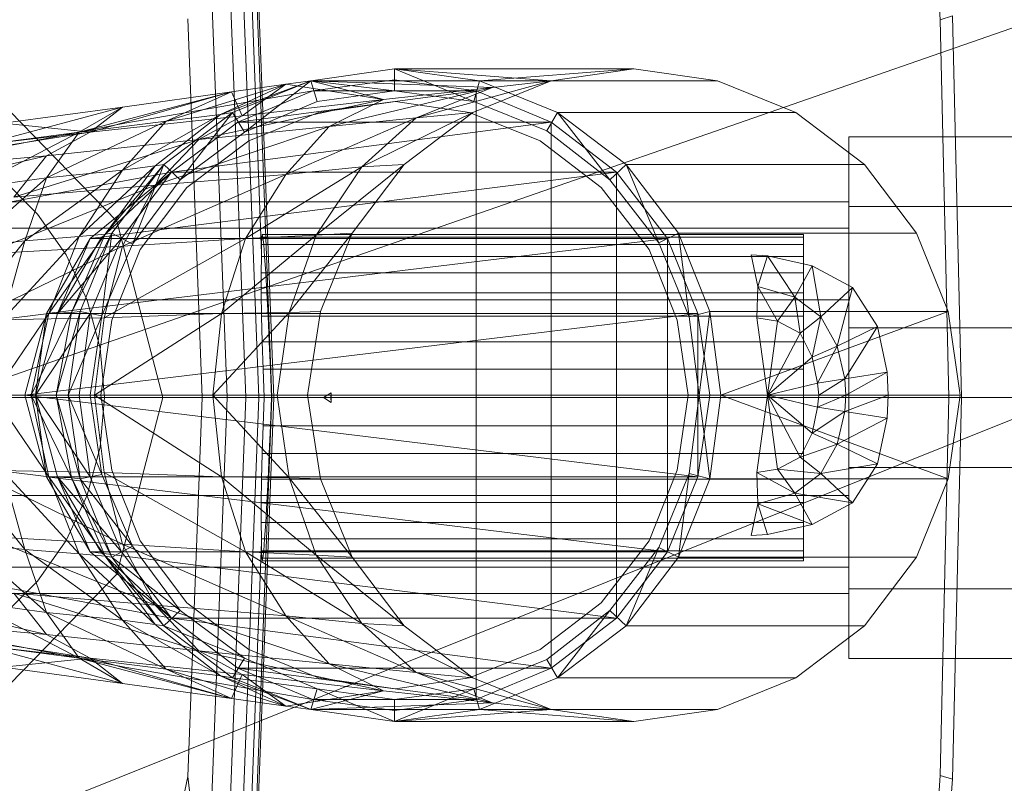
# Model space of a CAD drawing. Header units: metres. Extents: x 391.1 to 430.4, y 12.7 to 28.9.
# Tile 75 of 165: x 405.6401 to 405.7307, y 26.3574 to 26.4276. Entities that reach past the tile are written whole.
import ezdxf

# ---------------------------------------------------------------- set-up
doc = ezdxf.new("R2010")
doc.units = ezdxf.units.M
doc.layers.add('02_MOBILIARIO', color=7, linetype='Continuous', lineweight=18)
doc.layers.add('A-DETL-____-MBND', color=7, linetype='Continuous', lineweight=18)

# ---------------------------------------------------------------- blocks, each defined once
blk = doc.blocks.new('Family - Rentamans PB-155578-01_FON_P0')
at = {"layer": 'A-DETL-____-MBND', "color": 253, "true_color": 0xaaaaaa}
for p, q in [((0.189155, 0.260961), (0.192131, 0.182758)), ((0.189025, 0.259811), (0.191957, 0.182758)), ((0.188685, 0.256826), (0.191, 0.196014)), ((0.250628, 0.255995), (0.253407, 0.217509)), ((0.188111, 0.251774), (0.190738, 0.182758)), ((0.18722, 0.243939), (0.189549, 0.182758)), ((0.185931, 0.232599), (0.187828, 0.182758)), ((0.162272, 0.182758), (0.265, 0.218497)), ((0.184225, 0.217586), (0.18555, 0.182758)), ((0.253407, 0.217509), (0.254536, 0.217856)), ((0.253407, 0.217509), (0.25421, 0.182758)), ((0.254536, 0.217856), (0.255347, 0.182758)), ((0.195528, 0.211886), (0.203229, 0.212986)), ((0.203229, 0.212986), (0.217628, 0.211886)), ((0.203229, 0.212986), (0.225229, 0.212986)), ((0.203229, 0.210986), (0.203229, 0.212986)), ((0.203229, 0.212986), (0.211028, 0.211886)), ((0.210528, 0.209986), (0.203229, 0.212986)), ((0.211028, 0.211886), (0.225229, 0.212986)), ((0.225229, 0.212986), (0.217628, 0.211886)), ((0.232928, 0.211886), (0.225229, 0.212986)), ((0.187229, 0.208787), (0.195528, 0.211886)), ((0.188328, 0.208986), (0.195528, 0.211886)), ((0.188328, 0.208986), (0.195528, 0.211886)), ((0.195528, 0.211886), (0.188328, 0.208986)), ((0.189428, 0.207186), (0.195528, 0.211886)), ((0.193229, 0.211587), (0.195528, 0.211886)), ((0.195528, 0.211886), (0.217628, 0.211886)), ((0.212229, 0.211287), (0.195528, 0.211886)), ((0.202229, 0.210186), (0.195528, 0.211886)), ((0.195528, 0.211886), (0.203229, 0.210986)), ((0.195528, 0.211886), (0.196128, 0.209986)), ((0.196128, 0.209986), (0.195528, 0.211886)), ((0.203229, 0.211986), (0.195729, 0.210986)), ((0.203229, 0.211986), (0.195729, 0.210986)), ((0.203229, 0.211986), (0.195729, 0.210986)), ((0.203229, 0.211986), (0.195729, 0.210986)), ((0.210729, 0.210986), (0.203229, 0.211986)), ((0.210729, 0.210986), (0.203229, 0.211986)), ((0.210729, 0.210986), (0.203229, 0.211986)), ((0.205229, 0.208486), (0.217628, 0.211886)), ((0.217628, 0.211886), (0.210428, 0.208986)), ((0.210528, 0.209986), (0.211028, 0.211886)), ((0.211028, 0.211886), (0.232928, 0.211886)), ((0.211028, 0.211886), (0.218229, 0.208986)), ((0.212229, 0.211287), (0.217628, 0.211886)), ((0.240128, 0.208986), (0.232928, 0.211886)), ((0.178428, 0.207986), (0.195729, 0.210986)), ((0.195729, 0.210986), (0.178428, 0.207986)), ((0.193229, 0.211587), (0.182229, 0.208186)), ((0.193229, 0.211587), (0.187229, 0.208787)), ((0.188229, 0.210886), (0.193229, 0.211587)), ((0.195729, 0.210986), (0.188828, 0.208087)), ((0.195729, 0.210986), (0.188828, 0.208087)), ((0.188828, 0.208087), (0.210729, 0.210986)), ((0.195729, 0.210986), (0.188828, 0.208087)), ((0.188828, 0.208087), (0.195729, 0.210986)), ((0.195729, 0.210986), (0.188828, 0.208087)), ((0.195729, 0.210986), (0.188828, 0.208087)), ((0.188828, 0.208087), (0.195729, 0.210986)), ((0.189229, 0.208686), (0.193229, 0.211587)), ((0.202229, 0.210186), (0.193229, 0.211587)), ((0.195729, 0.210986), (0.210729, 0.210986)), ((0.196128, 0.209986), (0.203229, 0.210986)), ((0.196128, 0.209986), (0.203229, 0.210986)), ((0.197229, 0.207686), (0.212229, 0.211287)), ((0.212229, 0.211287), (0.202229, 0.210186)), ((0.203229, 0.210986), (0.210528, 0.209986)), ((0.203229, 0.210986), (0.210528, 0.209986)), ((0.205229, 0.208486), (0.212229, 0.211287)), ((0.210729, 0.154986), (0.210729, 0.210986)), ((0.217628, 0.208087), (0.210729, 0.210986)), ((0.217628, 0.208087), (0.210729, 0.210986)), ((0.217628, 0.208087), (0.210729, 0.210986)), ((0.166119, 0.210876), (0.177701, 0.198992)), ((0.177701, 0.198992), (0.166119, 0.210876)), ((0.188229, 0.210886), (0.174229, 0.207186)), ((0.175229, 0.207186), (0.188229, 0.210886)), ((0.178229, 0.209486), (0.188229, 0.210886)), ((0.188229, 0.210886), (0.182229, 0.208186)), ((0.185229, 0.206486), (0.202229, 0.210186)), ((0.189229, 0.208686), (0.188229, 0.210886)), ((0.202229, 0.210186), (0.189229, 0.208686)), ((0.197229, 0.207686), (0.202229, 0.210186)), ((0.178229, 0.209486), (0.165229, 0.205986)), ((0.167229, 0.207986), (0.178229, 0.209486)), ((0.178229, 0.209486), (0.174229, 0.207186)), ((0.175229, 0.207186), (0.178229, 0.209486)), ((0.189428, 0.207186), (0.196128, 0.209986)), ((0.189428, 0.207186), (0.196128, 0.209986)), ((0.203328, 0.209986), (0.196229, 0.208986)), ((0.196229, 0.208986), (0.203328, 0.209986)), ((0.210128, 0.208986), (0.203328, 0.209986)), ((0.203328, 0.209986), (0.210128, 0.208986)), ((0.210528, 0.209986), (0.217229, 0.207287)), ((0.210528, 0.209986), (0.217229, 0.207287)), ((0.175229, 0.207186), (0.189229, 0.208686)), ((0.178229, 0.203686), (0.187229, 0.208787)), ((0.187229, 0.208787), (0.181229, 0.204087)), ((0.188328, 0.208986), (0.182028, 0.204186)), ((0.182028, 0.204186), (0.188328, 0.208986)), ((0.188328, 0.208986), (0.182028, 0.204186)), ((0.182229, 0.208186), (0.187229, 0.208787)), ((0.188328, 0.208986), (0.183528, 0.202787)), ((0.185229, 0.206486), (0.189229, 0.208686)), ((0.187229, 0.208787), (0.188328, 0.208986)), ((0.188328, 0.208986), (0.189428, 0.207186)), ((0.196229, 0.208986), (0.189828, 0.206386)), ((0.189828, 0.206386), (0.196229, 0.208986)), ((0.193229, 0.203287), (0.205229, 0.208486)), ((0.197229, 0.207686), (0.205229, 0.208486)), ((0.200229, 0.203986), (0.210428, 0.208986)), ((0.200229, 0.203986), (0.205229, 0.208486)), ((0.210428, 0.208986), (0.204128, 0.204186)), ((0.205229, 0.208486), (0.210428, 0.208986)), ((0.216628, 0.206386), (0.210128, 0.208986)), ((0.210128, 0.208986), (0.216628, 0.206386)), ((0.217229, 0.207287), (0.218229, 0.208986)), ((0.218229, 0.208986), (0.240128, 0.208986)), ((0.218229, 0.208986), (0.224528, 0.204186)), ((0.223028, 0.202787), (0.218229, 0.208986)), ((0.246428, 0.204186), (0.240128, 0.208986)), ((0.126428, 0.197986), (0.178428, 0.207986)), ((0.126428, 0.197986), (0.178428, 0.207986)), ((0.175229, 0.207186), (0.167229, 0.207986)), ((0.182229, 0.208186), (0.171229, 0.202986)), ((0.174229, 0.207186), (0.182229, 0.208186)), ((0.182229, 0.208186), (0.178229, 0.203686)), ((0.181229, 0.202287), (0.197229, 0.207686)), ((0.188828, 0.208087), (0.182729, 0.203486)), ((0.188828, 0.208087), (0.182729, 0.203486)), ((0.182729, 0.203486), (0.188828, 0.208087)), ((0.188828, 0.208087), (0.182729, 0.203486)), ((0.182729, 0.203486), (0.217628, 0.208087)), ((0.188828, 0.208087), (0.182729, 0.203486)), ((0.188828, 0.208087), (0.182729, 0.203486)), ((0.182729, 0.203486), (0.188828, 0.208087)), ((0.185229, 0.206486), (0.197229, 0.207686)), ((0.188828, 0.208087), (0.217628, 0.208087)), ((0.193229, 0.203287), (0.197229, 0.207686)), ((0.217628, 0.157886), (0.217628, 0.208087)), ((0.223628, 0.203486), (0.217628, 0.208087)), ((0.223628, 0.203486), (0.217628, 0.208087)), ((0.223628, 0.203486), (0.217628, 0.208087)), ((0.151229, 0.203287), (0.175229, 0.207186)), ((0.154229, 0.204686), (0.175229, 0.207186)), ((0.174229, 0.207186), (0.164229, 0.201986)), ((0.165229, 0.205986), (0.174229, 0.207186)), ((0.168229, 0.201186), (0.185229, 0.206486)), ((0.171229, 0.204986), (0.175229, 0.207186)), ((0.174229, 0.207186), (0.171229, 0.202986)), ((0.171229, 0.204986), (0.185229, 0.206486)), ((0.181229, 0.202287), (0.185229, 0.206486)), ((0.183528, 0.202787), (0.189428, 0.207186)), ((0.183528, 0.202787), (0.189428, 0.207186)), ((0.217229, 0.207287), (0.223028, 0.202787)), ((0.217229, 0.207287), (0.223028, 0.202787)), ((0.245, 0.200327), (0.245, 0.206758)), ((0.245, 0.206758), (0.245, 0.200327)), ((0.245, 0.206758), (0.265, 0.206758)), ((0.245, 0.206758), (0.265, 0.206758)), ((0.189828, 0.206386), (0.184128, 0.202087)), ((0.184128, 0.202087), (0.189828, 0.206386)), ((0.222229, 0.202087), (0.216628, 0.206386)), ((0.216628, 0.206386), (0.222229, 0.202087)), ((0.147229, 0.199486), (0.171229, 0.204986)), ((0.171229, 0.204986), (0.151229, 0.203287)), ((0.168229, 0.201186), (0.171229, 0.204986)), ((0.174229, 0.197587), (0.181229, 0.204087)), ((0.176628, 0.197787), (0.182028, 0.204186)), ((0.181229, 0.204087), (0.176628, 0.197787)), ((0.182028, 0.204186), (0.177229, 0.197886)), ((0.177229, 0.197886), (0.182028, 0.204186)), ((0.182028, 0.204186), (0.177229, 0.197886)), ((0.178229, 0.203686), (0.181229, 0.204087)), ((0.182028, 0.204186), (0.179128, 0.196886)), ((0.181229, 0.204087), (0.182028, 0.204186)), ((0.182028, 0.204186), (0.183528, 0.202787)), ((0.189528, 0.197386), (0.200229, 0.203986)), ((0.193229, 0.203287), (0.200229, 0.203986)), ((0.196028, 0.197686), (0.204128, 0.204186)), ((0.196028, 0.197686), (0.200229, 0.203986)), ((0.204128, 0.204186), (0.199328, 0.197886)), ((0.200229, 0.203986), (0.204128, 0.204186)), ((0.223028, 0.202787), (0.224528, 0.204186)), ((0.224528, 0.204186), (0.246428, 0.204186)), ((0.224528, 0.204186), (0.229328, 0.197886)), ((0.227528, 0.196986), (0.224528, 0.204186)), ((0.251229, 0.197886), (0.246428, 0.204186)), ((0.182729, 0.203486), (0.126729, 0.193186)), ((0.182729, 0.203486), (0.126729, 0.193186)), ((0.171229, 0.202986), (0.164028, 0.196587)), ((0.164229, 0.201986), (0.171229, 0.202986)), ((0.167172, 0.202867), (0.170407, 0.199631)), ((0.167172, 0.202867), (0.170407, 0.199631)), ((0.169229, 0.197186), (0.178229, 0.203686)), ((0.171229, 0.202986), (0.169229, 0.197186)), ((0.171229, 0.202986), (0.178229, 0.203686)), ((0.178229, 0.203686), (0.174229, 0.197587)), ((0.175229, 0.197386), (0.223628, 0.203486)), ((0.182729, 0.203486), (0.175229, 0.197386)), ((0.182729, 0.203486), (0.176229, 0.197386)), ((0.182729, 0.203486), (0.176229, 0.197386)), ((0.182729, 0.203486), (0.176229, 0.197386)), ((0.182729, 0.203486), (0.176229, 0.197386)), ((0.182729, 0.203486), (0.178128, 0.197386)), ((0.178229, 0.196686), (0.193229, 0.203287)), ((0.181229, 0.202287), (0.193229, 0.203287)), ((0.182729, 0.203486), (0.223628, 0.203486)), ((0.189528, 0.197386), (0.193229, 0.203287)), ((0.223628, 0.162486), (0.223628, 0.203486)), ((0.228328, 0.197386), (0.223628, 0.203486)), ((0.228328, 0.197386), (0.223628, 0.203486)), ((0.228328, 0.197386), (0.223628, 0.203486)), ((0.165628, 0.195986), (0.181229, 0.202287)), ((0.168229, 0.201186), (0.181229, 0.202287)), ((0.178229, 0.196686), (0.181229, 0.202287)), ((0.179128, 0.196886), (0.183528, 0.202787)), ((0.179128, 0.196886), (0.183528, 0.202787)), ((0.184128, 0.202087), (0.179828, 0.196386)), ((0.179828, 0.196386), (0.184128, 0.202087)), ((0.226628, 0.196386), (0.222229, 0.202087)), ((0.222229, 0.202087), (0.226628, 0.196386)), ((0.223028, 0.202787), (0.227528, 0.196986)), ((0.223028, 0.202787), (0.227528, 0.196986)), ((0.245, 0.200758), (0.150299, 0.200758)), ((0.245, 0.198347), (0.245, 0.200758)), ((0.245, 0.200758), (0.245, 0.198347)), ((0.245, 0.189189), (0.245, 0.200327)), ((0.245, 0.200327), (0.245, 0.189189)), ((0.265, 0.200327), (0.245, 0.200327)), ((0.245, 0.200327), (0.265, 0.200327)), ((0.170407, 0.199631), (0.173032, 0.195883)), ((0.170407, 0.199631), (0.173032, 0.195883)), ((0.159299, 0.198347), (0.245, 0.198347)), ((0.245, 0.198347), (0.159299, 0.198347)), ((0.177701, 0.198992), (0.18194, 0.182758)), ((0.18194, 0.182758), (0.177701, 0.198992)), ((0.245, 0.191758), (0.245, 0.198347)), ((0.245, 0.198347), (0.245, 0.191758)), ((0.167229, 0.189986), (0.174229, 0.197587)), ((0.169229, 0.197186), (0.174229, 0.197587)), ((0.171229, 0.190486), (0.228328, 0.197386)), ((0.175229, 0.197386), (0.171229, 0.190486)), ((0.171428, 0.190486), (0.176628, 0.197787)), ((0.174229, 0.197587), (0.171428, 0.190486)), ((0.178128, 0.197386), (0.172229, 0.190486)), ((0.176229, 0.197386), (0.172229, 0.190486)), ((0.172229, 0.190486), (0.175229, 0.197386)), ((0.176229, 0.197386), (0.172229, 0.190486)), ((0.173528, 0.190587), (0.177229, 0.197886)), ((0.176628, 0.197787), (0.173528, 0.190587)), ((0.174229, 0.197587), (0.176628, 0.197787)), ((0.177229, 0.197886), (0.174328, 0.190686)), ((0.174328, 0.190686), (0.177229, 0.197886)), ((0.177229, 0.197886), (0.174328, 0.190686)), ((0.178128, 0.197386), (0.175229, 0.190486)), ((0.175229, 0.197386), (0.228328, 0.197386)), ((0.176229, 0.197386), (0.175229, 0.197386)), ((0.176229, 0.197386), (0.178128, 0.197386)), ((0.177229, 0.197886), (0.176328, 0.190287)), ((0.176528, 0.190087), (0.189528, 0.197386)), ((0.176628, 0.197787), (0.177229, 0.197886)), ((0.177229, 0.197886), (0.179128, 0.196886)), ((0.189528, 0.197386), (0.178229, 0.196686)), ((0.187328, 0.190486), (0.196028, 0.197686)), ((0.187328, 0.190486), (0.189528, 0.197386)), ((0.196028, 0.197686), (0.189528, 0.197386)), ((0.191002, 0.196854), (0.191025, 0.19753)), ((0.191025, 0.19753), (0.191066, 0.197758)), ((0.240838, 0.19753), (0.191025, 0.19753)), ((0.191066, 0.197758), (0.191124, 0.19753)), ((0.240838, 0.197758), (0.191066, 0.197758)), ((0.191124, 0.19753), (0.191198, 0.196854)), ((0.240838, 0.19753), (0.191124, 0.19753)), ((0.199328, 0.197886), (0.193528, 0.190587)), ((0.193528, 0.190587), (0.196028, 0.197686)), ((0.199328, 0.197886), (0.196028, 0.197686)), ((0.199328, 0.197886), (0.196428, 0.190686)), ((0.227528, 0.196986), (0.229328, 0.197886)), ((0.228328, 0.168587), (0.228328, 0.197386)), ((0.231128, 0.190486), (0.228328, 0.197386)), ((0.231128, 0.190486), (0.228328, 0.197386)), ((0.231128, 0.190486), (0.228328, 0.197386)), ((0.229328, 0.197886), (0.251229, 0.197886)), ((0.229328, 0.197886), (0.232229, 0.190686)), ((0.230328, 0.190186), (0.229328, 0.197886)), ((0.240838, 0.19753), (0.240838, 0.197758)), ((0.240838, 0.197758), (0.240838, 0.19753)), ((0.240838, 0.196854), (0.240838, 0.19753)), ((0.240838, 0.19753), (0.240838, 0.196854)), ((0.254128, 0.190686), (0.251229, 0.197886)), ((0.163229, 0.189686), (0.169229, 0.197186)), ((0.164028, 0.196587), (0.169229, 0.197186)), ((0.164229, 0.189886), (0.178229, 0.196686)), ((0.178229, 0.196686), (0.165628, 0.195986)), ((0.169229, 0.197186), (0.167229, 0.189986)), ((0.176328, 0.190287), (0.179128, 0.196886)), ((0.176328, 0.190287), (0.179128, 0.196886)), ((0.176528, 0.190087), (0.178229, 0.196686)), ((0.191, 0.196014), (0.191002, 0.196854)), ((0.240838, 0.196854), (0.191002, 0.196854)), ((0.191198, 0.196854), (0.191285, 0.195748)), ((0.240838, 0.196854), (0.191198, 0.196854)), ((0.227528, 0.196986), (0.230328, 0.190186)), ((0.227528, 0.196986), (0.230328, 0.190186)), ((0.240838, 0.195748), (0.240838, 0.196854)), ((0.240838, 0.196854), (0.240838, 0.195748)), ((0.173032, 0.195883), (0.174965, 0.191736)), ((0.173032, 0.195883), (0.174965, 0.191736)), ((0.179828, 0.196386), (0.177229, 0.189886)), ((0.177229, 0.189886), (0.179828, 0.196386)), ((0.190974, 0.194249), (0.19099, 0.195748)), ((0.191, 0.196014), (0.19099, 0.195748)), ((0.19099, 0.195748), (0.240838, 0.195748)), ((0.191285, 0.195748), (0.191383, 0.194249)), ((0.240838, 0.195748), (0.191285, 0.195748)), ((0.229229, 0.189886), (0.226628, 0.196386)), ((0.226628, 0.196386), (0.229229, 0.189886)), ((0.236028, 0.195886), (0.237528, 0.195787)), ((0.236628, 0.192986), (0.236028, 0.195886)), ((0.236028, 0.195886), (0.237528, 0.195787)), ((0.236628, 0.192986), (0.237528, 0.195787)), ((0.240028, 0.191986), (0.237528, 0.195787)), ((0.237528, 0.195787), (0.241628, 0.194886)), ((0.237528, 0.195787), (0.241628, 0.194886)), ((0.240838, 0.195748), (0.240838, 0.194249)), ((0.240838, 0.195748), (0.240838, 0.194249)), ((0.240028, 0.191986), (0.241628, 0.194886)), ((0.242428, 0.190186), (0.241628, 0.194886)), ((0.241628, 0.194886), (0.245328, 0.192886)), ((0.241628, 0.194886), (0.245328, 0.192886)), ((0.190982, 0.1924), (0.190974, 0.194249)), ((0.190974, 0.194249), (0.240838, 0.194249)), ((0.191383, 0.194249), (0.191488, 0.1924)), ((0.240838, 0.194249), (0.191383, 0.194249)), ((0.240838, 0.194249), (0.240838, 0.1924)), ((0.240838, 0.194249), (0.240838, 0.1924)), ((0.236528, 0.190087), (0.236628, 0.192986)), ((0.238428, 0.189787), (0.236628, 0.192986)), ((0.236628, 0.192986), (0.240028, 0.191986)), ((0.242428, 0.190186), (0.245328, 0.192886)), ((0.243928, 0.187486), (0.245328, 0.192886)), ((0.245328, 0.192886), (0.247628, 0.189287)), ((0.245328, 0.192886), (0.247628, 0.189287)), ((0.191012, 0.190258), (0.190982, 0.1924)), ((0.240838, 0.1924), (0.190982, 0.1924)), ((0.191488, 0.1924), (0.191599, 0.190258)), ((0.240838, 0.1924), (0.191488, 0.1924)), ((0.238428, 0.189787), (0.240028, 0.191986)), ((0.240528, 0.188686), (0.240028, 0.191986)), ((0.240028, 0.191986), (0.242428, 0.190186)), ((0.240838, 0.1924), (0.240838, 0.190258)), ((0.240838, 0.1924), (0.240838, 0.190258)), ((0.245, 0.191758), (0.165887, 0.191758)), ((0.245, 0.191758), (0.165887, 0.191758)), ((0.174965, 0.191736), (0.17615, 0.187316)), ((0.174965, 0.191736), (0.17615, 0.187316)), ((0.245, 0.182758), (0.245, 0.191758)), ((0.245, 0.191758), (0.245, 0.182758)), ((0.166328, 0.182986), (0.171428, 0.190486)), ((0.167229, 0.189986), (0.171428, 0.190486)), ((0.169229, 0.182986), (0.231128, 0.190486)), ((0.171229, 0.190486), (0.169229, 0.182986)), ((0.169828, 0.182986), (0.173528, 0.190587)), ((0.171428, 0.190486), (0.169828, 0.182986)), ((0.175229, 0.190486), (0.170229, 0.182986)), ((0.172229, 0.190486), (0.170229, 0.182986)), ((0.170229, 0.182986), (0.171229, 0.190486)), ((0.172229, 0.190486), (0.170229, 0.182986)), ((0.171229, 0.190486), (0.231128, 0.190486)), ((0.172229, 0.190486), (0.171229, 0.190486)), ((0.171428, 0.190486), (0.173528, 0.190587)), ((0.172128, 0.182986), (0.174328, 0.190686)), ((0.173528, 0.190587), (0.172128, 0.182986)), ((0.172229, 0.190486), (0.175229, 0.190486)), ((0.174328, 0.190686), (0.173229, 0.182986)), ((0.173229, 0.182986), (0.174328, 0.190686)), ((0.174328, 0.190686), (0.173229, 0.182986)), ((0.173229, 0.182986), (0.176328, 0.190287)), ((0.173528, 0.190587), (0.174328, 0.190686)), ((0.175229, 0.190486), (0.174229, 0.182986)), ((0.174328, 0.190686), (0.176328, 0.190287)), ((0.175229, 0.182986), (0.176328, 0.190287)), ((0.175229, 0.182986), (0.176328, 0.190287)), ((0.175628, 0.182986), (0.187328, 0.190486)), ((0.187328, 0.190486), (0.176528, 0.190087)), ((0.193528, 0.190587), (0.186528, 0.182986)), ((0.186528, 0.182986), (0.187328, 0.190486)), ((0.193528, 0.190587), (0.187328, 0.190486)), ((0.191064, 0.187888), (0.191012, 0.190258)), ((0.240838, 0.190258), (0.191012, 0.190258)), ((0.191599, 0.190258), (0.19171, 0.187888)), ((0.240838, 0.190258), (0.191599, 0.190258)), ((0.192428, 0.182986), (0.193528, 0.190587)), ((0.196428, 0.190686), (0.193528, 0.190587)), ((0.196428, 0.190686), (0.195229, 0.182986)), ((0.230328, 0.190186), (0.232229, 0.190686)), ((0.230328, 0.190186), (0.231229, 0.182986)), ((0.230328, 0.190186), (0.231229, 0.182986)), ((0.231128, 0.175486), (0.231128, 0.190486)), ((0.232229, 0.182986), (0.231128, 0.190486)), ((0.232229, 0.182986), (0.231128, 0.190486)), ((0.232229, 0.182986), (0.231128, 0.190486)), ((0.231229, 0.182986), (0.232229, 0.190686)), ((0.232229, 0.190686), (0.254128, 0.190686)), ((0.232229, 0.190686), (0.233229, 0.182986)), ((0.233229, 0.182986), (0.254128, 0.190686)), ((0.240528, 0.188686), (0.242428, 0.190186)), ((0.240838, 0.190258), (0.240838, 0.187888)), ((0.240838, 0.190258), (0.240838, 0.187888)), ((0.241628, 0.186486), (0.242428, 0.190186)), ((0.242428, 0.190186), (0.243928, 0.187486)), ((0.255229, 0.182986), (0.254128, 0.190686)), ((0.176528, 0.190087), (0.164229, 0.189886)), ((0.175628, 0.182986), (0.176528, 0.190087)), ((0.177229, 0.189886), (0.176229, 0.182986)), ((0.176229, 0.182986), (0.177229, 0.189886)), ((0.230229, 0.182986), (0.229229, 0.189886)), ((0.229229, 0.189886), (0.230229, 0.182986)), ((0.236528, 0.190087), (0.238428, 0.189787)), ((0.237528, 0.182986), (0.236528, 0.190087)), ((0.237528, 0.182986), (0.238428, 0.189787)), ((0.238428, 0.189787), (0.240528, 0.188686)), ((0.243928, 0.187486), (0.247628, 0.189287)), ((0.247628, 0.189287), (0.244628, 0.184486)), ((0.247628, 0.189287), (0.248528, 0.185087)), ((0.247628, 0.189287), (0.248528, 0.185087)), ((0.237528, 0.182986), (0.240528, 0.188686)), ((0.240528, 0.188686), (0.241628, 0.186486)), ((0.245, 0.176327), (0.245, 0.189189)), ((0.245, 0.189189), (0.245, 0.176327)), ((0.245, 0.189189), (0.265, 0.189189)), ((0.245, 0.189189), (0.265, 0.189189)), ((0.191137, 0.185363), (0.191064, 0.187888)), ((0.240838, 0.187888), (0.191064, 0.187888)), ((0.19171, 0.187888), (0.191819, 0.185363)), ((0.240838, 0.187888), (0.19171, 0.187888)), ((0.240838, 0.187888), (0.240838, 0.185363)), ((0.240838, 0.187888), (0.240838, 0.185363)), ((0.241628, 0.186486), (0.243928, 0.187486)), ((0.242128, 0.184087), (0.243928, 0.187486)), ((0.243928, 0.187486), (0.244628, 0.184486)), ((0.17615, 0.187316), (0.176549, 0.182758)), ((0.17615, 0.187316), (0.176549, 0.182758)), ((0.237528, 0.182986), (0.241628, 0.186486)), ((0.241628, 0.186486), (0.242128, 0.184087)), ((0.191229, 0.182758), (0.191137, 0.185363)), ((0.240838, 0.185363), (0.191137, 0.185363)), ((0.191819, 0.185363), (0.191922, 0.182758)), ((0.191819, 0.185363), (0.240838, 0.185363)), ((0.240838, 0.185363), (0.240838, 0.182758)), ((0.240838, 0.185363), (0.240838, 0.182758)), ((0.244628, 0.184486), (0.248528, 0.185087)), ((0.248528, 0.185087), (0.244729, 0.182986)), ((0.248528, 0.185087), (0.248628, 0.182986)), ((0.248528, 0.185087), (0.248628, 0.182986)), ((0.237528, 0.182986), (0.242128, 0.184087)), ((0.242128, 0.184087), (0.244628, 0.184486)), ((0.242128, 0.184087), (0.242229, 0.182986)), ((0.244628, 0.184486), (0.242229, 0.182986)), ((0.244628, 0.184486), (0.244729, 0.182986)), ((0.175628, 0.182986), (0.163229, 0.182986)), ((0.166328, 0.182986), (0.169828, 0.182986)), ((0.166328, 0.182986), (0.171428, 0.175486)), ((0.169229, 0.182986), (0.232229, 0.182986)), ((0.170229, 0.182986), (0.169229, 0.182986)), ((0.169229, 0.182986), (0.231128, 0.175486)), ((0.171229, 0.175486), (0.169229, 0.182986)), ((0.169828, 0.182986), (0.172128, 0.182986)), ((0.169828, 0.182986), (0.173528, 0.175386)), ((0.171428, 0.175486), (0.169828, 0.182986)), ((0.170229, 0.182986), (0.175229, 0.175486)), ((0.174229, 0.182986), (0.170229, 0.182986)), ((0.170229, 0.182986), (0.172229, 0.175486)), ((0.170229, 0.182986), (0.171229, 0.175486)), ((0.170229, 0.182986), (0.172229, 0.175486)), ((0.172128, 0.182986), (0.173229, 0.182986)), ((0.172128, 0.182986), (0.174328, 0.175287)), ((0.173528, 0.175386), (0.172128, 0.182986)), ((0.174328, 0.175287), (0.173229, 0.182986)), ((0.173229, 0.182986), (0.174328, 0.175287)), ((0.173229, 0.182986), (0.175229, 0.182986)), ((0.173229, 0.182986), (0.176328, 0.175686)), ((0.173229, 0.182986), (0.174328, 0.175287)), ((0.174229, 0.182986), (0.175229, 0.175486)), ((0.176328, 0.175686), (0.175229, 0.182986)), ((0.176328, 0.175686), (0.175229, 0.182986)), ((0.186528, 0.182986), (0.175628, 0.182986)), ((0.187328, 0.175486), (0.175628, 0.182986)), ((0.176528, 0.175886), (0.175628, 0.182986)), ((0.177229, 0.176087), (0.176229, 0.182986)), ((0.176229, 0.182986), (0.177229, 0.176087)), ((0.192428, 0.182986), (0.186528, 0.182986)), ((0.193528, 0.175386), (0.186528, 0.182986)), ((0.186528, 0.182986), (0.187328, 0.175486)), ((0.195229, 0.182986), (0.192428, 0.182986)), ((0.192428, 0.182986), (0.193528, 0.175386)), ((0.195229, 0.182986), (0.196428, 0.175287)), ((0.196709, 0.182758), (0.197402, 0.183209)), ((0.197385, 0.182758), (0.197402, 0.183209)), ((0.197402, 0.183209), (0.197398, 0.182758)), ((0.230229, 0.182986), (0.229229, 0.176087)), ((0.229229, 0.176087), (0.230229, 0.182986)), ((0.231229, 0.182986), (0.230328, 0.175787)), ((0.231229, 0.182986), (0.230328, 0.175787)), ((0.231128, 0.175486), (0.232229, 0.182986)), ((0.231128, 0.175486), (0.232229, 0.182986)), ((0.231128, 0.175486), (0.232229, 0.182986)), ((0.231229, 0.182986), (0.233229, 0.182986)), ((0.231229, 0.182986), (0.232229, 0.175287)), ((0.232229, 0.175287), (0.233229, 0.182986)), ((0.233229, 0.182986), (0.255229, 0.182986)), ((0.233229, 0.182986), (0.254128, 0.175287)), ((0.236528, 0.175886), (0.237528, 0.182986)), ((0.242229, 0.182986), (0.237528, 0.182986)), ((0.242128, 0.181886), (0.237528, 0.182986)), ((0.241628, 0.179486), (0.237528, 0.182986)), ((0.240528, 0.177287), (0.237528, 0.182986)), ((0.238428, 0.176186), (0.237528, 0.182986)), ((0.242229, 0.182986), (0.242128, 0.181886)), ((0.244729, 0.182986), (0.242128, 0.181886)), ((0.244729, 0.182986), (0.242229, 0.182986)), ((0.244729, 0.182986), (0.244628, 0.181486)), ((0.248628, 0.182986), (0.244628, 0.181486)), ((0.248628, 0.182986), (0.244729, 0.182986)), ((0.248628, 0.182986), (0.248528, 0.180886)), ((0.248628, 0.182986), (0.248528, 0.180886)), ((0.254128, 0.175287), (0.255229, 0.182986)), ((0.162272, 0.141568), (0.265, 0.182758)), ((0.265, 0.182758), (0.162272, 0.182758)), ((0.245, 0.182758), (0.168299, 0.182758)), ((0.245, 0.182758), (0.168299, 0.182758)), ((0.176549, 0.182758), (0.17615, 0.1782)), ((0.176549, 0.182758), (0.17615, 0.1782)), ((0.18194, 0.182758), (0.177701, 0.166524)), ((0.177701, 0.166524), (0.18194, 0.182758)), ((0.18555, 0.182758), (0.184225, 0.14793)), ((0.18555, 0.182758), (0.187828, 0.182759)), ((0.187828, 0.182758), (0.185931, 0.132917)), ((0.189549, 0.182758), (0.18722, 0.121577)), ((0.187828, 0.182758), (0.189549, 0.182758)), ((0.190738, 0.182758), (0.188111, 0.113742)), ((0.191957, 0.182758), (0.189025, 0.105705)), ((0.192131, 0.182758), (0.189155, 0.104556)), ((0.190738, 0.182758), (0.189549, 0.182758)), ((0.191229, 0.182758), (0.190738, 0.182758)), ((0.191137, 0.180153), (0.191229, 0.182758)), ((0.240838, 0.182758), (0.191229, 0.182758)), ((0.191922, 0.182758), (0.191819, 0.180153)), ((0.191922, 0.182758), (0.240838, 0.182758)), ((0.191957, 0.182757), (0.191922, 0.182757)), ((0.192131, 0.182758), (0.191957, 0.182758)), ((0.197398, 0.182758), (0.196709, 0.182758)), ((0.196709, 0.182758), (0.197402, 0.182307)), ((0.196709, 0.182758), (0.197385, 0.182758)), ((0.197402, 0.182307), (0.197385, 0.182758)), ((0.197398, 0.182758), (0.197402, 0.182307)), ((0.240838, 0.182758), (0.240838, 0.180153)), ((0.240838, 0.182758), (0.240838, 0.180153)), ((0.245, 0.173758), (0.245, 0.182758)), ((0.245, 0.182758), (0.245, 0.173758)), ((0.25421, 0.182758), (0.253407, 0.148007)), ((0.25421, 0.182758), (0.255347, 0.182758)), ((0.255347, 0.182758), (0.254536, 0.14766)), ((0.242128, 0.181886), (0.241628, 0.179486)), ((0.244628, 0.181486), (0.241628, 0.179486)), ((0.244628, 0.181486), (0.242128, 0.181886)), ((0.244628, 0.181486), (0.243928, 0.178486)), ((0.248528, 0.180886), (0.244628, 0.181486)), ((0.248528, 0.180886), (0.243928, 0.178486)), ((0.248528, 0.180886), (0.247628, 0.176686)), ((0.248528, 0.180886), (0.247628, 0.176686)), ((0.191064, 0.177628), (0.191137, 0.180153)), ((0.240838, 0.180153), (0.191137, 0.180153)), ((0.191819, 0.180153), (0.19171, 0.177628)), ((0.240838, 0.180153), (0.191819, 0.180153)), ((0.241628, 0.179486), (0.240528, 0.177287)), ((0.240838, 0.180153), (0.240838, 0.177628)), ((0.240838, 0.180153), (0.240838, 0.177628)), ((0.243928, 0.178486), (0.241628, 0.179486)), ((0.243928, 0.178486), (0.240528, 0.177287)), ((0.243928, 0.178486), (0.242428, 0.175787)), ((0.247628, 0.176686), (0.243928, 0.178486)), ((0.17615, 0.1782), (0.174965, 0.17378)), ((0.17615, 0.1782), (0.174965, 0.17378)), ((0.191012, 0.175258), (0.191064, 0.177628)), ((0.240838, 0.177628), (0.191064, 0.177628)), ((0.19171, 0.177628), (0.191599, 0.175258)), ((0.240838, 0.177628), (0.19171, 0.177628)), ((0.240838, 0.177628), (0.240838, 0.175258)), ((0.240838, 0.177628), (0.240838, 0.175258)), ((0.240528, 0.177287), (0.238428, 0.176186)), ((0.242428, 0.175787), (0.240528, 0.177287)), ((0.247628, 0.176686), (0.242428, 0.175787)), ((0.247628, 0.176686), (0.245328, 0.173087)), ((0.247628, 0.176686), (0.245328, 0.173087)), ((0.163229, 0.176287), (0.169229, 0.168787)), ((0.176528, 0.175886), (0.164229, 0.176087)), ((0.178229, 0.169287), (0.164229, 0.176087)), ((0.167229, 0.175986), (0.171428, 0.175486)), ((0.167229, 0.175986), (0.174229, 0.168386)), ((0.169229, 0.168787), (0.167229, 0.175986)), ((0.174328, 0.175287), (0.176328, 0.175686)), ((0.179128, 0.169087), (0.176328, 0.175686)), ((0.179128, 0.169087), (0.176328, 0.175686)), ((0.187328, 0.175486), (0.176528, 0.175886)), ((0.189528, 0.168587), (0.176528, 0.175886)), ((0.178229, 0.169287), (0.176528, 0.175886)), ((0.179828, 0.169587), (0.177229, 0.176087)), ((0.177229, 0.176087), (0.179828, 0.169587)), ((0.229229, 0.176087), (0.226628, 0.169587)), ((0.226628, 0.169587), (0.229229, 0.176087)), ((0.230328, 0.175787), (0.227528, 0.168986)), ((0.230328, 0.175787), (0.227528, 0.168986)), ((0.230328, 0.175787), (0.229328, 0.168087)), ((0.230328, 0.175787), (0.232229, 0.175287)), ((0.238428, 0.176186), (0.236528, 0.175886)), ((0.240028, 0.173986), (0.236528, 0.175886)), ((0.236628, 0.172986), (0.236528, 0.175886)), ((0.242428, 0.175787), (0.238428, 0.176186)), ((0.240028, 0.173986), (0.238428, 0.176186)), ((0.242428, 0.175787), (0.240028, 0.173986)), ((0.245328, 0.173087), (0.242428, 0.175787)), ((0.245, 0.176327), (0.245, 0.165189)), ((0.245, 0.165189), (0.245, 0.176327)), ((0.245, 0.176327), (0.265, 0.176327)), ((0.245, 0.176327), (0.265, 0.176327)), ((0.171229, 0.175486), (0.231128, 0.175486)), ((0.172229, 0.175486), (0.171229, 0.175486)), ((0.171229, 0.175486), (0.228328, 0.168587)), ((0.175229, 0.168587), (0.171229, 0.175486)), ((0.171428, 0.175486), (0.173528, 0.175386)), ((0.171428, 0.175486), (0.176628, 0.168186)), ((0.174229, 0.168386), (0.171428, 0.175486)), ((0.172229, 0.175486), (0.178128, 0.168587)), ((0.175229, 0.175486), (0.172229, 0.175486)), ((0.172229, 0.175486), (0.176229, 0.168587)), ((0.172229, 0.175486), (0.175229, 0.168587)), ((0.172229, 0.175486), (0.176229, 0.168587)), ((0.173528, 0.175386), (0.174328, 0.175287)), ((0.173528, 0.175386), (0.177229, 0.168087)), ((0.173528, 0.175386), (0.176628, 0.168186)), ((0.177229, 0.168087), (0.174328, 0.175287)), ((0.174328, 0.175287), (0.177229, 0.168087)), ((0.174328, 0.175287), (0.179128, 0.169087)), ((0.174328, 0.175287), (0.177229, 0.168087)), ((0.175229, 0.175486), (0.178128, 0.168587)), ((0.193528, 0.175386), (0.187328, 0.175486)), ((0.196028, 0.168287), (0.187328, 0.175486)), ((0.187328, 0.175486), (0.189528, 0.168587)), ((0.190982, 0.173116), (0.191012, 0.175258)), ((0.240838, 0.175258), (0.191012, 0.175258)), ((0.191599, 0.175258), (0.191488, 0.173116)), ((0.240838, 0.175258), (0.191599, 0.175258)), ((0.196428, 0.175287), (0.193528, 0.175386)), ((0.199328, 0.168087), (0.193528, 0.175386)), ((0.193528, 0.175386), (0.196028, 0.168287)), ((0.196428, 0.175287), (0.199328, 0.168087)), ((0.228328, 0.168587), (0.231128, 0.175486)), ((0.228328, 0.168587), (0.231128, 0.175486)), ((0.228328, 0.168587), (0.231128, 0.175486)), ((0.232229, 0.175287), (0.229328, 0.168087)), ((0.232229, 0.175287), (0.254128, 0.175287)), ((0.240838, 0.175258), (0.240838, 0.173116)), ((0.240838, 0.175258), (0.240838, 0.173116)), ((0.251229, 0.168087), (0.254128, 0.175287)), ((0.240028, 0.173986), (0.236628, 0.172986)), ((0.245328, 0.173087), (0.240028, 0.173986)), ((0.241628, 0.171087), (0.240028, 0.173986)), ((0.245, 0.173758), (0.165887, 0.173758)), ((0.245, 0.173758), (0.165887, 0.173758)), ((0.174965, 0.17378), (0.173032, 0.169633)), ((0.174965, 0.17378), (0.173032, 0.169633)), ((0.190974, 0.171267), (0.190982, 0.173116)), ((0.240838, 0.173116), (0.190982, 0.173116)), ((0.191488, 0.173116), (0.191383, 0.171267)), ((0.240838, 0.173116), (0.191488, 0.173116)), ((0.236028, 0.170087), (0.236628, 0.172986)), ((0.241628, 0.171087), (0.236628, 0.172986)), ((0.237528, 0.170186), (0.236628, 0.172986)), ((0.240838, 0.173116), (0.240838, 0.171267)), ((0.240838, 0.173116), (0.240838, 0.171267)), ((0.245328, 0.173087), (0.241628, 0.171087)), ((0.245328, 0.173087), (0.241628, 0.171087)), ((0.245, 0.173758), (0.245, 0.16717)), ((0.245, 0.16717), (0.245, 0.173758)), ((0.126729, 0.172787), (0.182729, 0.162486)), ((0.126729, 0.172787), (0.182729, 0.162486)), ((0.19099, 0.169768), (0.190974, 0.171267)), ((0.240838, 0.171267), (0.190974, 0.171267)), ((0.191383, 0.171267), (0.191285, 0.169768)), ((0.240838, 0.171267), (0.191383, 0.171267)), ((0.240838, 0.171267), (0.240838, 0.169768)), ((0.240838, 0.171267), (0.240838, 0.169768)), ((0.241628, 0.171087), (0.237528, 0.170186)), ((0.241628, 0.171087), (0.237528, 0.170186)), ((0.171229, 0.162986), (0.164028, 0.169386)), ((0.164028, 0.169386), (0.169229, 0.168787)), ((0.178229, 0.169287), (0.165628, 0.169986)), ((0.181229, 0.163686), (0.165628, 0.169986)), ((0.173032, 0.169633), (0.170407, 0.165885)), ((0.173032, 0.169633), (0.170407, 0.165885)), ((0.184128, 0.163886), (0.179828, 0.169587)), ((0.179828, 0.169587), (0.184128, 0.163886)), ((0.191, 0.169502), (0.188685, 0.10869)), ((0.19099, 0.169768), (0.191, 0.169502)), ((0.240838, 0.169768), (0.19099, 0.169768)), ((0.191002, 0.168663), (0.191, 0.169502)), ((0.191285, 0.169768), (0.191198, 0.168663)), ((0.240838, 0.169768), (0.191285, 0.169768)), ((0.226628, 0.169587), (0.222229, 0.163886)), ((0.222229, 0.163886), (0.226628, 0.169587)), ((0.237528, 0.170186), (0.236028, 0.170087)), ((0.237528, 0.170186), (0.236028, 0.170087)), ((0.240838, 0.169768), (0.240838, 0.168663)), ((0.240838, 0.168663), (0.240838, 0.169768)), ((0.178229, 0.162287), (0.169229, 0.168787)), ((0.169229, 0.168787), (0.171229, 0.162986)), ((0.169229, 0.168787), (0.174229, 0.168386)), ((0.175229, 0.168587), (0.228328, 0.168587)), ((0.176229, 0.168587), (0.175229, 0.168587)), ((0.175229, 0.168587), (0.223628, 0.162486)), ((0.182729, 0.162486), (0.175229, 0.168587)), ((0.175229, 0.168587), (0.182729, 0.162486)), ((0.176229, 0.168587), (0.182729, 0.162486)), ((0.178128, 0.168587), (0.176229, 0.168587)), ((0.176229, 0.168587), (0.182729, 0.162486)), ((0.176229, 0.168587), (0.182729, 0.162486)), ((0.177229, 0.168087), (0.179128, 0.169087)), ((0.178128, 0.168587), (0.182729, 0.162486)), ((0.189528, 0.168587), (0.178229, 0.169287)), ((0.193229, 0.162686), (0.178229, 0.169287)), ((0.181229, 0.163686), (0.178229, 0.169287)), ((0.183528, 0.163186), (0.179128, 0.169087)), ((0.183528, 0.163186), (0.179128, 0.169087)), ((0.196028, 0.168287), (0.189528, 0.168587)), ((0.200229, 0.161986), (0.189528, 0.168587)), ((0.189528, 0.168587), (0.193229, 0.162686)), ((0.191025, 0.167986), (0.191002, 0.168663)), ((0.240838, 0.168663), (0.191002, 0.168663)), ((0.191198, 0.168663), (0.191124, 0.167986)), ((0.240838, 0.168663), (0.191198, 0.168663)), ((0.227528, 0.168986), (0.223028, 0.163186)), ((0.227528, 0.168986), (0.223028, 0.163186)), ((0.223628, 0.162486), (0.228328, 0.168587)), ((0.223628, 0.162486), (0.228328, 0.168587)), ((0.223628, 0.162486), (0.228328, 0.168587)), ((0.227528, 0.168986), (0.224528, 0.161787)), ((0.227528, 0.168986), (0.229328, 0.168087)), ((0.240838, 0.168663), (0.240838, 0.167986)), ((0.240838, 0.167986), (0.240838, 0.168663)), ((0.178428, 0.157986), (0.126428, 0.167986)), ((0.126428, 0.167986), (0.178428, 0.157986)), ((0.174229, 0.168386), (0.176628, 0.168186)), ((0.174229, 0.168386), (0.181229, 0.161886)), ((0.174229, 0.168386), (0.178229, 0.162287)), ((0.176628, 0.168186), (0.182028, 0.161787)), ((0.177229, 0.168087), (0.176628, 0.168186)), ((0.176628, 0.168186), (0.181229, 0.161886)), ((0.182028, 0.161787), (0.177229, 0.168087)), ((0.177229, 0.168087), (0.182028, 0.161787)), ((0.177229, 0.168087), (0.183528, 0.163186)), ((0.177229, 0.168087), (0.182028, 0.161787)), ((0.191066, 0.167758), (0.191025, 0.167986)), ((0.240838, 0.167986), (0.191025, 0.167986)), ((0.191124, 0.167986), (0.191066, 0.167758)), ((0.240838, 0.167758), (0.191066, 0.167758)), ((0.240838, 0.167986), (0.191124, 0.167986)), ((0.199328, 0.168087), (0.196028, 0.168287)), ((0.204128, 0.161787), (0.196028, 0.168287)), ((0.196028, 0.168287), (0.200229, 0.161986)), ((0.199328, 0.168087), (0.204128, 0.161787)), ((0.229328, 0.168087), (0.224528, 0.161787)), ((0.229328, 0.168087), (0.251229, 0.168087)), ((0.240838, 0.167986), (0.240838, 0.167758)), ((0.240838, 0.167758), (0.240838, 0.167986)), ((0.246428, 0.161787), (0.251229, 0.168087)), ((0.245, 0.16717), (0.159299, 0.16717)), ((0.245, 0.16717), (0.159299, 0.16717)), ((0.245, 0.16717), (0.245, 0.164758)), ((0.245, 0.164758), (0.245, 0.16717)), ((0.171229, 0.160986), (0.147229, 0.166486)), ((0.177701, 0.166524), (0.166119, 0.154641)), ((0.177701, 0.166524), (0.166119, 0.154641)), ((0.170407, 0.165885), (0.167172, 0.162649)), ((0.170407, 0.165885), (0.167172, 0.162649)), ((0.181229, 0.163686), (0.168229, 0.164787)), ((0.185229, 0.159486), (0.168229, 0.164787)), ((0.171229, 0.160986), (0.168229, 0.164787)), ((0.245, 0.165189), (0.245, 0.158758)), ((0.245, 0.158758), (0.245, 0.165189)), ((0.245, 0.165189), (0.265, 0.165189)), ((0.245, 0.165189), (0.265, 0.165189)), ((0.245, 0.164758), (0.150299, 0.164758)), ((0.174229, 0.158787), (0.164229, 0.163986)), ((0.171229, 0.162986), (0.164229, 0.163986)), ((0.189828, 0.159587), (0.184128, 0.163886)), ((0.184128, 0.163886), (0.189828, 0.159587)), ((0.222229, 0.163886), (0.216628, 0.159587)), ((0.216628, 0.159587), (0.222229, 0.163886)), ((0.182229, 0.157787), (0.171229, 0.162986)), ((0.171229, 0.162986), (0.174229, 0.158787)), ((0.178229, 0.162287), (0.171229, 0.162986)), ((0.193229, 0.162686), (0.181229, 0.163686)), ((0.197229, 0.158287), (0.181229, 0.163686)), ((0.185229, 0.159486), (0.181229, 0.163686)), ((0.182028, 0.161787), (0.183528, 0.163186)), ((0.189428, 0.158787), (0.183528, 0.163186)), ((0.189428, 0.158787), (0.183528, 0.163186)), ((0.223028, 0.163186), (0.217229, 0.158686)), ((0.223028, 0.163186), (0.217229, 0.158686)), ((0.218229, 0.156986), (0.223028, 0.163186)), ((0.224528, 0.161787), (0.223028, 0.163186)), ((0.171229, 0.160986), (0.151229, 0.162686)), ((0.175229, 0.158787), (0.151229, 0.162686)), ((0.187229, 0.157186), (0.178229, 0.162287)), ((0.178229, 0.162287), (0.182229, 0.157787)), ((0.181229, 0.161886), (0.178229, 0.162287)), ((0.182729, 0.162486), (0.188828, 0.157886)), ((0.182729, 0.162486), (0.188828, 0.157886)), ((0.182729, 0.162486), (0.223628, 0.162486)), ((0.182729, 0.162486), (0.217628, 0.157886)), ((0.182729, 0.162486), (0.188828, 0.157886)), ((0.188828, 0.157886), (0.182729, 0.162486)), ((0.182729, 0.162486), (0.188828, 0.157886)), ((0.182729, 0.162486), (0.188828, 0.157886)), ((0.188828, 0.157886), (0.182729, 0.162486)), ((0.200229, 0.161986), (0.193229, 0.162686)), ((0.205229, 0.157486), (0.193229, 0.162686)), ((0.193229, 0.162686), (0.197229, 0.158287)), ((0.217628, 0.157886), (0.223628, 0.162486)), ((0.217628, 0.157886), (0.223628, 0.162486)), ((0.217628, 0.157886), (0.223628, 0.162486)), ((0.175229, 0.158787), (0.154229, 0.161287)), ((0.181229, 0.161886), (0.187229, 0.157186)), ((0.182028, 0.161787), (0.181229, 0.161886)), ((0.188328, 0.156986), (0.182028, 0.161787)), ((0.182028, 0.161787), (0.188328, 0.156986)), ((0.182028, 0.161787), (0.189428, 0.158787)), ((0.182028, 0.161787), (0.188328, 0.156986)), ((0.204128, 0.161787), (0.200229, 0.161986)), ((0.210428, 0.156986), (0.200229, 0.161986)), ((0.200229, 0.161986), (0.205229, 0.157486)), ((0.204128, 0.161787), (0.210428, 0.156986)), ((0.224528, 0.161787), (0.218229, 0.156986)), ((0.224528, 0.161787), (0.246428, 0.161787)), ((0.240128, 0.156986), (0.246428, 0.161787)), ((0.185229, 0.159486), (0.171229, 0.160986)), ((0.175229, 0.158787), (0.171229, 0.160986)), ((0.178229, 0.156486), (0.165229, 0.159986)), ((0.174229, 0.158787), (0.165229, 0.159986)), ((0.197229, 0.158287), (0.185229, 0.159486)), ((0.202229, 0.155787), (0.185229, 0.159486)), ((0.189229, 0.157287), (0.185229, 0.159486)), ((0.196229, 0.156986), (0.189828, 0.159587)), ((0.189828, 0.159587), (0.196229, 0.156986)), ((0.216628, 0.159587), (0.210128, 0.156986)), ((0.210128, 0.156986), (0.216628, 0.159587)), ((0.175229, 0.158787), (0.167229, 0.157986)), ((0.188229, 0.155087), (0.174229, 0.158787)), ((0.174229, 0.158787), (0.178229, 0.156486)), ((0.182229, 0.157787), (0.174229, 0.158787)), ((0.189229, 0.157287), (0.175229, 0.158787)), ((0.188229, 0.155087), (0.175229, 0.158787)), ((0.178229, 0.156486), (0.175229, 0.158787)), ((0.188328, 0.156986), (0.189428, 0.158787)), ((0.196128, 0.155986), (0.189428, 0.158787)), ((0.196128, 0.155986), (0.189428, 0.158787)), ((0.217229, 0.158686), (0.210528, 0.155986)), ((0.217229, 0.158686), (0.210528, 0.155986)), ((0.218229, 0.156986), (0.217229, 0.158686)), ((0.245, 0.158758), (0.265, 0.158758)), ((0.245, 0.158758), (0.265, 0.158758)), ((0.178229, 0.156486), (0.167229, 0.157986)), ((0.195729, 0.154986), (0.178428, 0.157986)), ((0.178428, 0.157986), (0.195729, 0.154986)), ((0.193229, 0.154386), (0.182229, 0.157787)), ((0.182229, 0.157787), (0.188229, 0.155087)), ((0.187229, 0.157186), (0.182229, 0.157787)), ((0.188828, 0.157886), (0.195729, 0.154986)), ((0.188828, 0.157886), (0.195729, 0.154986)), ((0.188828, 0.157886), (0.217628, 0.157886)), ((0.188828, 0.157886), (0.195729, 0.154986)), ((0.195729, 0.154986), (0.188828, 0.157886)), ((0.188828, 0.157886), (0.210729, 0.154986)), ((0.188828, 0.157886), (0.195729, 0.154986)), ((0.188828, 0.157886), (0.195729, 0.154986)), ((0.195729, 0.154986), (0.188828, 0.157886)), ((0.205229, 0.157486), (0.197229, 0.158287)), ((0.212229, 0.154686), (0.197229, 0.158287)), ((0.197229, 0.158287), (0.202229, 0.155787)), ((0.210729, 0.154986), (0.217628, 0.157886)), ((0.210729, 0.154986), (0.217628, 0.157886)), ((0.210729, 0.154986), (0.217628, 0.157886)), ((0.195528, 0.154087), (0.187229, 0.157186)), ((0.187229, 0.157186), (0.193229, 0.154386)), ((0.188328, 0.156986), (0.187229, 0.157186)), ((0.189229, 0.157287), (0.188229, 0.155087)), ((0.195528, 0.154087), (0.188328, 0.156986)), ((0.188328, 0.156986), (0.195528, 0.154087)), ((0.188328, 0.156986), (0.196128, 0.155986)), ((0.188328, 0.156986), (0.195528, 0.154087)), ((0.202229, 0.155787), (0.189229, 0.157287)), ((0.193229, 0.154386), (0.189229, 0.157287)), ((0.203328, 0.155986), (0.196229, 0.156986)), ((0.196229, 0.156986), (0.203328, 0.155986)), ((0.210128, 0.156986), (0.203328, 0.155986)), ((0.203328, 0.155986), (0.210128, 0.156986)), ((0.210428, 0.156986), (0.205229, 0.157486)), ((0.217628, 0.154087), (0.205229, 0.157486)), ((0.205229, 0.157486), (0.212229, 0.154686)), ((0.210428, 0.156986), (0.217628, 0.154087)), ((0.218229, 0.156986), (0.211028, 0.154087)), ((0.240128, 0.156986), (0.218229, 0.156986)), ((0.232928, 0.154087), (0.240128, 0.156986)), ((0.188229, 0.155087), (0.178229, 0.156486)), ((0.202229, 0.155787), (0.193229, 0.154386)), ((0.196128, 0.155986), (0.195528, 0.154087)), ((0.195528, 0.154087), (0.196128, 0.155986)), ((0.195528, 0.154087), (0.202229, 0.155787)), ((0.203229, 0.152986), (0.196128, 0.155986)), ((0.203229, 0.154986), (0.196128, 0.155986)), ((0.203229, 0.154986), (0.196128, 0.155986)), ((0.212229, 0.154686), (0.202229, 0.155787)), ((0.210528, 0.155986), (0.203229, 0.152986)), ((0.210528, 0.155986), (0.203229, 0.154986)), ((0.210528, 0.155986), (0.203229, 0.154986)), ((0.211028, 0.154087), (0.210528, 0.155986)), ((0.193229, 0.154386), (0.188229, 0.155087)), ((0.195729, 0.154986), (0.203229, 0.153986)), ((0.195729, 0.154986), (0.203229, 0.153986)), ((0.195729, 0.154986), (0.203229, 0.153986)), ((0.203229, 0.153986), (0.195729, 0.154986)), ((0.195729, 0.154986), (0.210729, 0.154986)), ((0.203229, 0.153986), (0.210729, 0.154986)), ((0.203229, 0.153986), (0.210729, 0.154986)), ((0.203229, 0.152986), (0.203229, 0.154986)), ((0.203229, 0.153986), (0.210729, 0.154986)), ((0.195528, 0.154087), (0.193229, 0.154386)), ((0.195528, 0.154087), (0.212229, 0.154686)), ((0.212229, 0.154686), (0.195528, 0.154087)), ((0.217628, 0.154087), (0.195528, 0.154087)), ((0.203229, 0.152986), (0.195528, 0.154087)), ((0.217628, 0.154087), (0.203229, 0.152986)), ((0.211028, 0.154087), (0.203229, 0.152986)), ((0.225229, 0.152986), (0.211028, 0.154087)), ((0.232928, 0.154087), (0.211028, 0.154087)), ((0.217628, 0.154087), (0.212229, 0.154686)), ((0.217628, 0.154087), (0.225229, 0.152986)), ((0.225229, 0.152986), (0.232928, 0.154087)), ((0.225229, 0.152986), (0.203229, 0.152986)), ((0.184225, 0.14793), (0.180266, 0.128609)), ((0.185931, 0.132917), (0.184225, 0.14793)), ((0.253407, 0.148007), (0.250627, 0.109521)), ((0.254536, 0.14766), (0.251728, 0.108789)), ((0.253407, 0.148007), (0.254536, 0.14766))]:
    blk.add_line(p, q, dxfattribs=at)
blk = doc.blocks.new('LONDR55-XX_ZZ-ARQ-CAA-M3D-Londres55_ifc-1-01_FON_P0')
at = {"layer": '02_MOBILIARIO', "color": 253, "lineweight": 18, "true_color": 0xaaaaaa}
blk.add_blockref('Family - Rentamans PB-155578-01_FON_P0', (405.471374, 26.210131), dxfattribs=at)

msp = doc.modelspace()

# ---------------------------------------------------------------- block references
at = {"lineweight": 5}
msp.add_blockref('LONDR55-XX_ZZ-ARQ-CAA-M3D-Londres55_ifc-1-01_FON_P0', (0, 0), dxfattribs=at)

doc.saveas('drawing.dxf')
